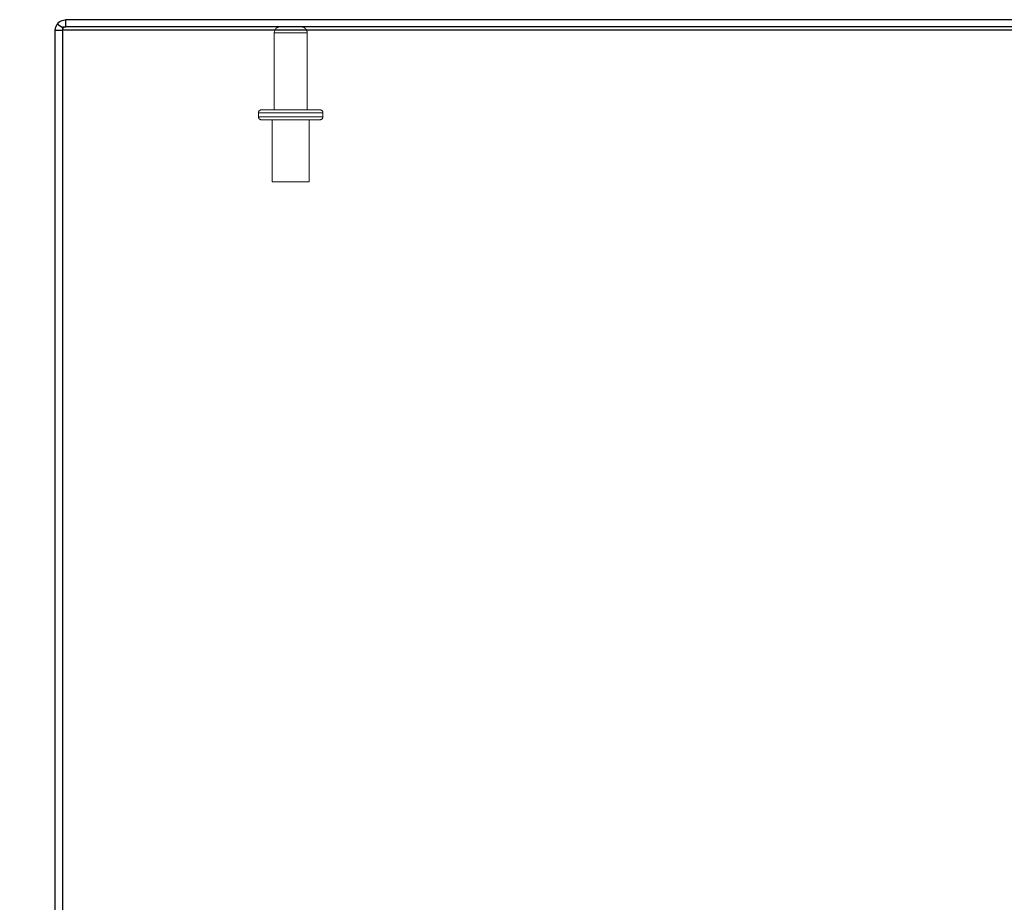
# Model space of a CAD drawing. Header units: inches. Extents: x 0.2 to 10.8, y 0.2 to 8.2.
# Tile 103 of 156: x 2.821 to 3.318, y 6.991 to 7.436. Entities that reach past the tile are written whole.
import ezdxf

# ---------------------------------------------------------------- set-up
doc = ezdxf.new("R2010")
doc.units = ezdxf.units.IN
doc.header["$MEASUREMENT"] = 0
doc.linetypes.add('HIDDEN', pattern=[0.075, 0.05, -0.025])
doc.layers.add('DIMENSIONS', color=140, linetype='Continuous')
doc.styles.add('SLDTEXTSTYLE0', font='TXT', dxfattribs={"width": 0.7})
doc.dimstyles.new('SLDDIMSTYLE2', dxfattribs={"dimtxt": 0.084961, "dimasz": 0.13, "dimexe": 0, "dimexo": 0.0625, "dimgap": 0.02124, "dimtad": 0, "dimtih": 1, "dimtoh": 1, "dimlfac": 20, "dimrnd": 1e-09, "dimzin": 4, "dimdsep": 46, "dimtxsty": 'SLDTEXTSTYLE0', "dimsah": 1, "dimcen": 0.09, "dimadec": 0, "dimazin": 1, "dimtfac": 1, "dimtofl": 0, "dimtmove": 0, "dimatfit": 3, "dimfxl": 0, "dimfrac": 2, "dimtolj": 1, "dimtzin": 12, "dimarcsym": 0})

# ---------------------------------------------------------------- blocks, each defined once
blk = doc.blocks.new('_D_4')
at = {"layer": 'DIMENSIONS'}
for p, q in [((2.79443, 7.43593), (2.13671, 7.43593)), ((2.26171, 7.43593), (2.26171, 7.18692)), ((2.10013, 7.03287), (2.0716, 7.03287)), ((2.0716, 7.03287), (2.0716, 6.89784)), ((2.42328, 7.03287), (2.45181, 7.03287)), ((2.45181, 7.03287), (2.45181, 6.89784)), ((2.0716, 6.89784), (2.10013, 6.89784)), ((2.45181, 6.89784), (2.42328, 6.89784)), ((2.26171, 6.63593), (2.26171, 6.87882)), ((2.80587, 6.63593), (2.13671, 6.63593))]:
    blk.add_line(p, q, dxfattribs=at)
for points in [[(2.26171, 7.43593), (2.24171, 7.30593), (2.28171, 7.30593)], [(2.26171, 6.63593), (2.28171, 6.76593), (2.24171, 6.76593)]]:
    blk.add_solid(points, dxfattribs=at)
at = {"layer": 'DIMENSIONS', "char_height": 0.083333, "attachment_point": 1, "style": 'SLDTEXTSTYLE0'}
for s, insert in [('16.00', (2.10013, 7.15931)), ('406.4', (2.10013, 7.00526))]:
    blk.add_mtext(s, dxfattribs=dict(at, insert=insert))

msp = doc.modelspace()

# ---------------------------------------------------------------- linework, layer by layer
at = {"color": 7, "linetype": 'Continuous', "lineweight": 25}
for p, q in [((4.6354267, 7.435928), (2.8444267, 7.435928)), ((2.8444267, 7.432328), (2.8444267, 7.435928)), ((2.8426267, 7.430528), (2.8390267, 7.430528)), ((2.8390267, 6.6527735), (2.8390267, 7.430528)), ((2.8426267, 7.431816), (2.8400353, 7.4336705)), ((2.8426267, 7.4323106), (2.8426267, 7.4308065)), ((2.8426267, 7.4308065), (4.6354267, 7.4308065)), ((2.8426267, 7.4308065), (2.8426267, 6.652721)), ((4.6354267, 7.432328), (2.8444267, 7.432328))]:
    msp.add_line(p, q, dxfattribs=at)
at = {"color": 7, "linetype": 'HIDDEN', "lineweight": 18}
for p, q in [((2.8426267, 7.432328), (2.8444267, 7.432328)), ((2.8426267, 7.432328), (2.8426267, 7.4323106)), ((2.8429629, 7.4315755), (2.8426267, 7.431816)), ((2.9494767, 7.429328), (2.9494767, 7.390478)), ((2.9660767, 7.429328), (2.9495694, 7.429328)), ((2.9660767, 7.429328), (2.9495694, 7.429328)), ((2.9660767, 7.429328), (2.9495694, 7.429328)), ((2.9660767, 7.390478), (2.9660767, 7.429328)), ((2.9430267, 7.390478), (2.9725267, 7.390478)), ((2.9740267, 7.388978), (2.9415267, 7.388978)), ((2.9740267, 7.388978), (2.9415267, 7.388978)), ((2.9740267, 7.388978), (2.9415267, 7.388978)), ((2.9415267, 7.388978), (2.9415267, 7.386978)), ((2.9740267, 7.386978), (2.9415267, 7.386978)), ((2.9740267, 7.386978), (2.9415267, 7.386978)), ((2.9740267, 7.386978), (2.9415267, 7.386978)), ((2.9430267, 7.385478), (2.9725267, 7.385478)), ((2.9484017, 7.385478), (2.9484017, 7.354228)), ((2.9671517, 7.354228), (2.9671517, 7.385478)), ((2.9740267, 7.386978), (2.9740267, 7.388978)), ((2.9484017, 7.354228), (2.9671517, 7.354228))]:
    msp.add_line(p, q, dxfattribs=at)
for centre, radius, start, end in [((2.9524767, 7.429328), 0.003, 90, 180), ((2.9630767, 7.429328), 0.003, 0, 90), ((2.9430267, 7.388978), 0.0015, 90, 180), ((2.9725267, 7.388978), 0.0015, 0, 90), ((2.9430267, 7.386978), 0.0015, 180, 270), ((2.9725267, 7.386978), 0.0015, 270, 0)]:
    msp.add_arc(centre, radius, start, end, dxfattribs=at)
at = {"color": 7, "linetype": 'Continuous', "lineweight": 25}
for points, knots in [([(2.8400353, 7.4336705), (2.8405327, 7.4343655), (2.8411977, 7.4349398), (2.842718, 7.4357213), (2.843572, 7.435928), (2.8444267, 7.435928)], [0, 0, 0, 0, 0.5, 0.5, 1, 1, 1, 1]), ([(2.8390267, 7.430528), (2.8390267, 7.431087), (2.8391142, 7.4316459), (2.8394559, 7.4327104), (2.83971, 7.4332159), (2.8400353, 7.4336705)], [0, 0, 0, 0, 0.5, 0.5, 1, 1, 1, 1]), ([(2.8439237, 7.4322478), (2.8439501, 7.4322583), (2.8441012, 7.432318), (2.8442657, 7.4323218), (2.8444015, 7.432325)], [0, 0, 0, 0, 0.174884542, 1, 1, 1, 1])]:
    msp.add_open_spline(points, degree=3, knots=knots, dxfattribs=at)
at = {"color": 7, "linetype": 'HIDDEN', "lineweight": 18}
msp.add_open_spline([(2.8429629, 7.4315755), (2.842746, 7.4312724), (2.8426267, 7.4309006), (2.8426267, 7.430528)], degree=3, dxfattribs=at)
msp.add_open_spline([(2.8429629, 7.4315755), (2.843054, 7.431685), (2.843236, 7.4319042), (2.8435711, 7.4321336), (2.8438152, 7.4322127), (2.8439237, 7.4322478)], degree=3, knots=[0, 0, 0, 0, 0.35705931, 0.714118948, 1, 1, 1, 1], dxfattribs=at)

# ---------------------------------------------------------------- dimensions: what is measured, and where the dimension line sits
at = {"layer": 'DIMENSIONS'}
dim = msp.add_linear_dim(base=(2.261709, 7.435928), p1=(2.8558723, 6.635928), p2=(2.8444267, 7.435928), angle=90, dimstyle='SLDDIMSTYLE2', dxfattribs=at)
dim.commit()
dim.dimension.update_dxf_attribs({"geometry": '_D_4', "text_midpoint": (2.261709, 7.0328705), "dimtype": 160})

doc.saveas('drawing.dxf')
